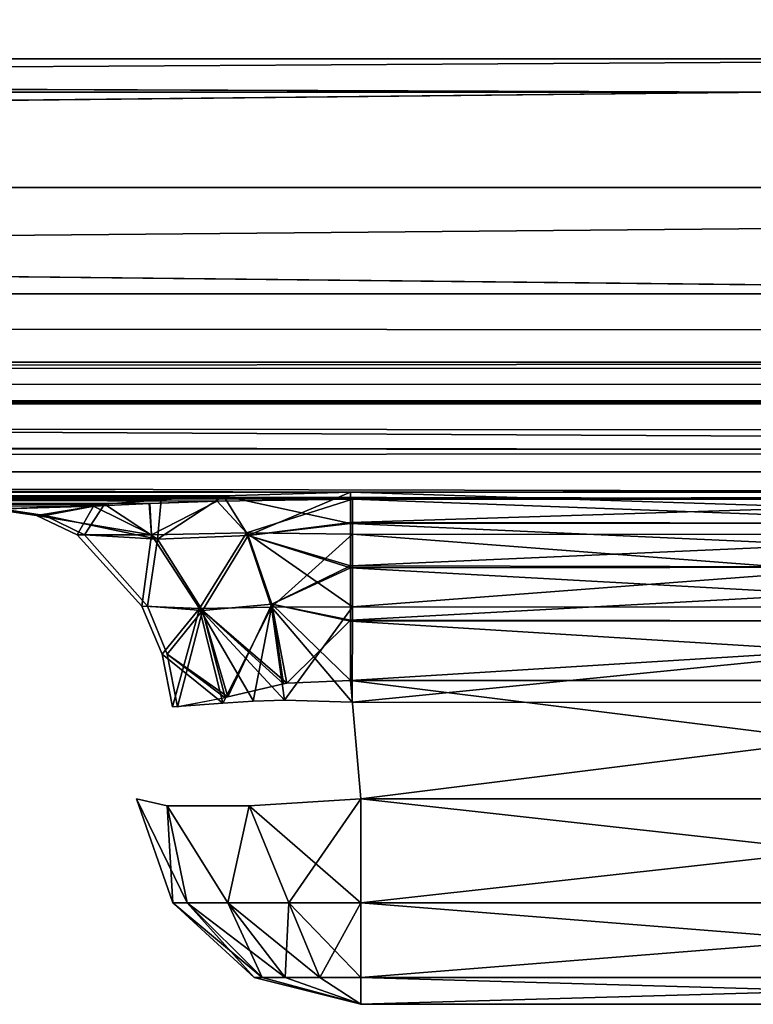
# Model space of a CAD drawing. Header units: millimetres. Extents: x -168 to 168, y -6 to 84.
# Tile 74 of 173: x -41.8 to -40.17, y -3.1 to -0.91. Entities that reach past the tile are written whole.
import ezdxf

# ---------------------------------------------------------------- set-up
doc = ezdxf.new("R2010")
doc.units = ezdxf.units.MM
doc.header["$LTSCALE"] = 65.185185
for name, color, linetype in [('101', 7, 'CONTINUOUS'), ('102', 7, 'CONTINUOUS'), ('103', 7, 'CONTINUOUS'), ('104', 7, 'CONTINUOUS'), ('105', 7, 'CONTINUOUS'), ('2', 7, 'CONTINUOUS'), ('21', 7, 'CONTINUOUS'), ('28', 7, 'CONTINUOUS'), ('29', 7, 'CONTINUOUS'), ('37', 7, 'CONTINUOUS'), ('38', 7, 'CONTINUOUS'), ('39', 7, 'CONTINUOUS'), ('40', 7, 'CONTINUOUS'), ('41', 7, 'CONTINUOUS'), ('42', 7, 'CONTINUOUS'), ('43', 7, 'CONTINUOUS'), ('44', 7, 'CONTINUOUS'), ('45', 7, 'CONTINUOUS'), ('46', 7, 'CONTINUOUS'), ('68', 7, 'CONTINUOUS'), ('76', 7, 'CONTINUOUS'), ('77', 7, 'CONTINUOUS'), ('82', 7, 'CONTINUOUS'), ('87', 7, 'CONTINUOUS'), ('88', 7, 'CONTINUOUS'), ('89', 7, 'CONTINUOUS'), ('90', 7, 'CONTINUOUS'), ('94', 7, 'CONTINUOUS'), ('95', 7, 'CONTINUOUS'), ('96', 7, 'CONTINUOUS'), ('97', 7, 'CONTINUOUS')]:
    doc.layers.add(name, color=color, linetype=linetype)

msp = doc.modelspace()

# ---------------------------------------------------------------- linework, layer by layer
at = {"layer": '101', "linetype": 'Continuous'}
for points in [[(-38.9582, -2.6436, 47.5138), (-38.9582, -2.8748, 47.5942), (-41.0418, -2.6436, 47.5138), (-38.9582, -2.6436, 47.5138)], [(-41.0418, -2.6436, 47.5138), (-38.9582, -2.8748, 47.5942), (-41.0418, -2.8748, 47.5942), (-41.0418, -2.6436, 47.5138)], [(-41.0418, -2.8748, 47.5942), (-38.9582, -3.0402, 47.7748), (-41.0418, -3.0402, 47.7748), (-41.0418, -2.8748, 47.5942)], [(-38.9582, -2.8748, 47.5942), (-38.9582, -3.0402, 47.7748), (-41.0418, -2.8748, 47.5942), (-38.9582, -2.8748, 47.5942)], [(-38.9582, -3.0402, 47.7748), (-38.9582, -3.1, 48.0119), (-41.0418, -3.0402, 47.7748), (-38.9582, -3.0402, 47.7748)], [(-38.9582, -3.1, 48.0119), (-41.0418, -3.1, 48.0119), (-41.0418, -3.0402, 47.7748), (-38.9582, -3.1, 48.0119)]]:
    msp.add_3dface(points, dxfattribs=at)
at = {"layer": '102', "linetype": 'Continuous'}
for points in [[(-41.4596, -2.8748, 48.0119), (-41.5399, -2.6436, 48.0119), (-41.4719, -2.6593, 47.764), (-41.4596, -2.8748, 48.0119)], [(-41.0418, -2.6436, 47.5138), (-41.2017, -2.8748, 47.626), (-41.2898, -2.6593, 47.5818), (-41.0418, -2.6436, 47.5138)], [(-41.0418, -2.6436, 47.5138), (-41.0418, -2.8748, 47.5942), (-41.2017, -2.8748, 47.626), (-41.0418, -2.6436, 47.5138)], [(-41.4278, -2.8748, 47.8521), (-41.4596, -2.8748, 48.0119), (-41.4719, -2.6593, 47.764), (-41.4278, -2.8748, 47.8521)], [(-41.3372, -2.8748, 47.7165), (-41.4278, -2.8748, 47.8521), (-41.4719, -2.6593, 47.764), (-41.3372, -2.8748, 47.7165)], [(-41.2898, -2.6593, 47.5818), (-41.3372, -2.8748, 47.7165), (-41.4719, -2.6593, 47.764), (-41.2898, -2.6593, 47.5818)], [(-41.2017, -2.8748, 47.626), (-41.3372, -2.8748, 47.7165), (-41.2898, -2.6593, 47.5818), (-41.2017, -2.8748, 47.626)], [(-41.4596, -2.8748, 48.0119), (-41.4278, -2.8748, 47.8521), (-41.2789, -3.0402, 48.0119), (-41.4596, -2.8748, 48.0119)], [(-41.2789, -3.0402, 48.0119), (-41.4278, -2.8748, 47.8521), (-41.2609, -3.0402, 47.9212), (-41.2789, -3.0402, 48.0119)], [(-41.4278, -2.8748, 47.8521), (-41.3372, -2.8748, 47.7165), (-41.2609, -3.0402, 47.9212), (-41.4278, -2.8748, 47.8521)], [(-41.2609, -3.0402, 47.9212), (-41.3372, -2.8748, 47.7165), (-41.2095, -3.0402, 47.8443), (-41.2609, -3.0402, 47.9212)], [(-41.3372, -2.8748, 47.7165), (-41.2017, -2.8748, 47.626), (-41.2095, -3.0402, 47.8443), (-41.3372, -2.8748, 47.7165)], [(-41.2095, -3.0402, 47.8443), (-41.2017, -2.8748, 47.626), (-41.1326, -3.0402, 47.7929), (-41.2095, -3.0402, 47.8443)], [(-41.2017, -2.8748, 47.626), (-41.0418, -2.8748, 47.5942), (-41.1326, -3.0402, 47.7929), (-41.2017, -2.8748, 47.626)], [(-41.0418, -2.8748, 47.5942), (-41.0418, -3.0402, 47.7748), (-41.1326, -3.0402, 47.7929), (-41.0418, -2.8748, 47.5942)], [(-41.0418, -3.1, 48.0119), (-41.2789, -3.0402, 48.0119), (-41.2609, -3.0402, 47.9212), (-41.0418, -3.1, 48.0119)], [(-41.0418, -3.1, 48.0119), (-41.2609, -3.0402, 47.9212), (-41.2095, -3.0402, 47.8443), (-41.0418, -3.1, 48.0119)], [(-41.0418, -3.1, 48.0119), (-41.2095, -3.0402, 47.8443), (-41.1326, -3.0402, 47.7929), (-41.0418, -3.1, 48.0119)], [(-41.0418, -3.0402, 47.7748), (-41.0418, -3.1, 48.0119), (-41.1326, -3.0402, 47.7929), (-41.0418, -3.0402, 47.7748)]]:
    msp.add_3dface(points, dxfattribs=at)
at = {"layer": '103', "linetype": 'Continuous'}
for points in [[(-41.5399, -2.6436, 48.0119), (-41.4596, -2.8748, 48.0119), (-41.5399, -2.6436, 48.6956), (-41.5399, -2.6436, 48.0119)], [(-41.5399, -2.6436, 48.6956), (-41.4596, -2.8748, 48.0119), (-41.4596, -2.8748, 48.6956), (-41.5399, -2.6436, 48.6956)], [(-41.4596, -2.8748, 48.6956), (-41.2789, -3.0402, 48.0119), (-41.2789, -3.0402, 48.6956), (-41.4596, -2.8748, 48.6956)], [(-41.4596, -2.8748, 48.0119), (-41.2789, -3.0402, 48.0119), (-41.4596, -2.8748, 48.6956), (-41.4596, -2.8748, 48.0119)], [(-41.0418, -3.1, 48.0119), (-41.0418, -3.1, 48.6956), (-41.2789, -3.0402, 48.6956), (-41.0418, -3.1, 48.0119)], [(-41.2789, -3.0402, 48.0119), (-41.0418, -3.1, 48.0119), (-41.2789, -3.0402, 48.6956), (-41.2789, -3.0402, 48.0119)]]:
    msp.add_3dface(points, dxfattribs=at)
at = {"layer": '104', "linetype": 'Continuous'}
for points in [[(-41.5399, -2.6436, 48.6956), (-41.4278, -2.8748, 48.8555), (-41.4719, -2.6593, 48.9436), (-41.5399, -2.6436, 48.6956)], [(-41.5399, -2.6436, 48.6956), (-41.4596, -2.8748, 48.6956), (-41.4278, -2.8748, 48.8555), (-41.5399, -2.6436, 48.6956)], [(-41.0418, -2.8748, 49.1133), (-41.0418, -2.6436, 49.1937), (-41.2898, -2.6593, 49.1257), (-41.0418, -2.8748, 49.1133)], [(-41.4719, -2.6593, 48.9436), (-41.3372, -2.8748, 48.991), (-41.2898, -2.6593, 49.1257), (-41.4719, -2.6593, 48.9436)], [(-41.4278, -2.8748, 48.8555), (-41.3372, -2.8748, 48.991), (-41.4719, -2.6593, 48.9436), (-41.4278, -2.8748, 48.8555)], [(-41.3372, -2.8748, 48.991), (-41.2017, -2.8748, 49.0815), (-41.2898, -2.6593, 49.1257), (-41.3372, -2.8748, 48.991)], [(-41.2017, -2.8748, 49.0815), (-41.0418, -2.8748, 49.1133), (-41.2898, -2.6593, 49.1257), (-41.2017, -2.8748, 49.0815)], [(-41.4596, -2.8748, 48.6956), (-41.2609, -3.0402, 48.7863), (-41.4278, -2.8748, 48.8555), (-41.4596, -2.8748, 48.6956)], [(-41.4596, -2.8748, 48.6956), (-41.2789, -3.0402, 48.6956), (-41.2609, -3.0402, 48.7863), (-41.4596, -2.8748, 48.6956)], [(-41.4278, -2.8748, 48.8555), (-41.2095, -3.0402, 48.8632), (-41.3372, -2.8748, 48.991), (-41.4278, -2.8748, 48.8555)], [(-41.2609, -3.0402, 48.7863), (-41.2095, -3.0402, 48.8632), (-41.4278, -2.8748, 48.8555), (-41.2609, -3.0402, 48.7863)], [(-41.3372, -2.8748, 48.991), (-41.1326, -3.0402, 48.9146), (-41.2017, -2.8748, 49.0815), (-41.3372, -2.8748, 48.991)], [(-41.2095, -3.0402, 48.8632), (-41.1326, -3.0402, 48.9146), (-41.3372, -2.8748, 48.991), (-41.2095, -3.0402, 48.8632)], [(-41.1326, -3.0402, 48.9146), (-41.0418, -3.0402, 48.9327), (-41.2017, -2.8748, 49.0815), (-41.1326, -3.0402, 48.9146)], [(-41.0418, -3.0402, 48.9327), (-41.0418, -2.8748, 49.1133), (-41.2017, -2.8748, 49.0815), (-41.0418, -3.0402, 48.9327)], [(-41.2789, -3.0402, 48.6956), (-41.0418, -3.1, 48.6956), (-41.2609, -3.0402, 48.7863), (-41.2789, -3.0402, 48.6956)], [(-41.2609, -3.0402, 48.7863), (-41.0418, -3.1, 48.6956), (-41.2095, -3.0402, 48.8632), (-41.2609, -3.0402, 48.7863)], [(-41.2095, -3.0402, 48.8632), (-41.0418, -3.1, 48.6956), (-41.1326, -3.0402, 48.9146), (-41.2095, -3.0402, 48.8632)], [(-41.0418, -3.1, 48.6956), (-41.0418, -3.0402, 48.9327), (-41.1326, -3.0402, 48.9146), (-41.0418, -3.1, 48.6956)]]:
    msp.add_3dface(points, dxfattribs=at)
at = {"layer": '105', "linetype": 'Continuous'}
for points in [[(-41.0648, -1.9623, 49.5244), (-41.3469, -1.9705, 49.5032), (-41.2917, -2.0588, 49.3547), (-41.0648, -1.9623, 49.5244)], [(-41.0648, -2.0301, 49.4077), (-41.0648, -1.9623, 49.5244), (-41.2917, -2.0588, 49.3547), (-41.0648, -2.0301, 49.4077)], [(-41.6112, -1.9888, 49.4393), (-41.8371, -2, 49.334), (-41.7436, -2.0145, 49.2594), (-41.6112, -1.9888, 49.4393)], [(-41.6556, -2.0572, 49.1892), (-41.6112, -1.9888, 49.4393), (-41.7436, -2.0145, 49.2594), (-41.6556, -2.0572, 49.1892)], [(-41.4938, -2.0669, 49.2846), (-41.6112, -1.9888, 49.4393), (-41.6556, -2.0572, 49.1892), (-41.4938, -2.0669, 49.2846)], [(-41.4855, -1.9795, 49.4758), (-41.6112, -1.9888, 49.4393), (-41.4938, -2.0669, 49.2846), (-41.4855, -1.9795, 49.4758)], [(-41.3469, -1.9705, 49.5032), (-41.4855, -1.9795, 49.4758), (-41.4938, -2.0669, 49.2846), (-41.3469, -1.9705, 49.5032)], [(-41.2917, -2.0588, 49.3547), (-41.3469, -1.9705, 49.5032), (-41.4938, -2.0669, 49.2846), (-41.2917, -2.0588, 49.3547)], [(-41.0648, -2.1264, 49.3134), (-41.0648, -2.0301, 49.4077), (-41.2917, -2.0588, 49.3547), (-41.0648, -2.1264, 49.3134)], [(-41.5157, -2.2155, 49.0776), (-41.4938, -2.0669, 49.2846), (-41.6556, -2.0572, 49.1892), (-41.5157, -2.2155, 49.0776)], [(-41.3935, -2.225, 49.172), (-41.4938, -2.0669, 49.2846), (-41.5157, -2.2155, 49.0776), (-41.3935, -2.225, 49.172)], [(-41.3935, -2.225, 49.172), (-41.2917, -2.0588, 49.3547), (-41.4938, -2.0669, 49.2846), (-41.3935, -2.225, 49.172)], [(-41.2397, -2.2115, 49.2413), (-41.2917, -2.0588, 49.3547), (-41.3935, -2.225, 49.172), (-41.2397, -2.2115, 49.2413)], [(-41.2397, -2.2115, 49.2413), (-41.0648, -2.1264, 49.3134), (-41.2917, -2.0588, 49.3547), (-41.2397, -2.2115, 49.2413)], [(-41.0648, -2.2465, 49.2476), (-41.0648, -2.1264, 49.3134), (-41.2397, -2.2115, 49.2413), (-41.0648, -2.2465, 49.2476)], [(-41.4719, -2.322, 49.0426), (-41.3935, -2.225, 49.172), (-41.5157, -2.2155, 49.0776), (-41.4719, -2.322, 49.0426)], [(-41.4492, -2.439, 49.0245), (-41.3935, -2.225, 49.172), (-41.4719, -2.322, 49.0426), (-41.4492, -2.439, 49.0245)], [(-41.3429, -2.4189, 49.1266), (-41.3935, -2.225, 49.172), (-41.4492, -2.439, 49.0245), (-41.3429, -2.4189, 49.1266)], [(-41.337, -2.4174, 49.1307), (-41.2397, -2.2115, 49.2413), (-41.3935, -2.225, 49.172), (-41.337, -2.4174, 49.1307)], [(-41.337, -2.4174, 49.1307), (-41.3935, -2.225, 49.172), (-41.3429, -2.4189, 49.1266), (-41.337, -2.4174, 49.1307)], [(-41.2134, -2.3882, 49.1933), (-41.2397, -2.2115, 49.2413), (-41.337, -2.4174, 49.1307), (-41.2134, -2.3882, 49.1933)], [(-41.2062, -2.387, 49.1956), (-41.2397, -2.2115, 49.2413), (-41.2134, -2.3882, 49.1933), (-41.2062, -2.387, 49.1956)], [(-41.2062, -2.387, 49.1956), (-41.0648, -2.2465, 49.2476), (-41.2397, -2.2115, 49.2413), (-41.2062, -2.387, 49.1956)], [(-41.0648, -2.3811, 49.2167), (-41.0648, -2.2465, 49.2476), (-41.2062, -2.387, 49.1956), (-41.0648, -2.3811, 49.2167)]]:
    msp.add_3dface(points, dxfattribs=at)
at = {"layer": '2', "linetype": 'Continuous'}
for points in [[(123.9, -1.5218, 49.8336), (-123.9, -1.7586, 49.762), (123.9, -1.6513, 49.8106), (123.9, -1.5218, 49.8336)], [(-123.9, -1.5218, 49.8336), (-123.9, -1.7586, 49.762), (123.9, -1.5218, 49.8336), (-123.9, -1.5218, 49.8336)], [(123.9, -1.6513, 49.8106), (-123.9, -1.7586, 49.762), (123.9, -1.7623, 49.7597), (123.9, -1.6513, 49.8106)], [(-123.9, -1.7586, 49.762), (-123.9, -1.7623, 49.7597), (123.9, -1.7623, 49.7597), (-123.9, -1.7586, 49.762)], [(-123.9, -1.7623, 49.7597), (-123.9, -1.9334, 49.5834), (123.9, -1.768, 49.7561), (-123.9, -1.7623, 49.7597)], [(123.9, -1.7623, 49.7597), (-123.9, -1.7623, 49.7597), (123.9, -1.768, 49.7561), (123.9, -1.7623, 49.7597)], [(-123.9, -1.9334, 49.5834), (-41.0648, -1.9623, 49.5244), (123.9, -1.768, 49.7561), (-123.9, -1.9334, 49.5834)], [(-38.9352, -1.9623, 49.5244), (123.9, -1.768, 49.7561), (-41.0648, -1.9623, 49.5244), (-38.9352, -1.9623, 49.5244)], [(-123.9, -1.9366, 49.5777), (-41.0648, -1.9623, 49.5244), (-123.9, -1.9334, 49.5834), (-123.9, -1.9366, 49.5777)], [(-123.9, -1.9827, 49.4644), (-41.0648, -1.9623, 49.5244), (-123.9, -1.9366, 49.5777), (-123.9, -1.9827, 49.4644)], [(-41.3469, -1.9705, 49.5032), (-41.0648, -1.9623, 49.5244), (-123.9, -1.9827, 49.4644), (-41.3469, -1.9705, 49.5032)], [(-41.4855, -1.9795, 49.4758), (-41.3469, -1.9705, 49.5032), (-123.9, -1.9827, 49.4644), (-41.4855, -1.9795, 49.4758)], [(-41.6112, -1.9888, 49.4393), (-41.4855, -1.9795, 49.4758), (-123.9, -1.9827, 49.4644), (-41.6112, -1.9888, 49.4393)], [(-123.9, -2, 49.334), (-41.6112, -1.9888, 49.4393), (-123.9, -1.9827, 49.4644), (-123.9, -2, 49.334)], [(-41.8371, -2, 49.334), (-41.6112, -1.9888, 49.4393), (-123.9, -2, 49.334), (-41.8371, -2, 49.334)]]:
    msp.add_3dface(points, dxfattribs=at)
at = {"layer": '21', "linetype": 'Continuous'}
for points in [[(-30.0992, -1.2857, 45.62), (-72.6858, -1.6735, 46.2992), (-60.1982, -1.2857, 45.7223), (-30.0992, -1.2857, 45.62)], [(-24.2287, -1.6735, 46.1224), (-72.6858, -1.6735, 46.2992), (-30.0992, -1.2857, 45.62), (-24.2287, -1.6735, 46.1224)], [(-24.3995, -1.9172, 46.7197), (-73.1982, -1.9172, 46.8991), (-72.6858, -1.6735, 46.2992), (-24.3995, -1.9172, 46.7197)], [(-24.2287, -1.6735, 46.1224), (-24.3995, -1.9172, 46.7197), (-72.6858, -1.6735, 46.2992), (-24.2287, -1.6735, 46.1224)], [(-73.1982, -1.9172, 46.8991), (-24.3995, -1.9172, 46.7197), (-41.0604, -1.9777, 47.064), (-73.1982, -1.9172, 46.8991)], [(-41.3609, -1.9823, 47.1032), (-73.1982, -1.9172, 46.8991), (-41.0604, -1.9777, 47.064), (-41.3609, -1.9823, 47.1032)], [(-41.5105, -1.9879, 47.1548), (-73.1982, -1.9172, 46.8991), (-41.3609, -1.9823, 47.1032), (-41.5105, -1.9879, 47.1548)], [(-41.6356, -1.9933, 47.2184), (-73.1982, -1.9172, 46.8991), (-41.5105, -1.9879, 47.1548), (-41.6356, -1.9933, 47.2184)], [(-41.8587, -2, 47.4015), (-73.1982, -1.9172, 46.8991), (-41.6356, -1.9933, 47.2184), (-41.8587, -2, 47.4015)], [(-41.0604, -1.9777, 47.064), (-24.3995, -1.9172, 46.7197), (-39.9998, -1.9778, 47.0635), (-41.0604, -1.9777, 47.064)]]:
    msp.add_3dface(points, dxfattribs=at)
at = {"layer": '28', "linetype": 'Continuous'}
for points in [[(-80.266, -1.0742, -45.5066), (-40.1332, -1.0742, -45.3247), (-60.2014, -1, -45.0225), (-80.266, -1.0742, -45.5066)], [(-60.2014, -1, -45.0225), (-40.1332, -1.0742, -45.3247), (-30.1008, -1, -44.9202), (-60.2014, -1, -45.0225)], [(-40.1332, -1.0742, -45.3247), (-80.266, -1.0742, -45.5066), (-60.1982, -1.2857, -45.7223), (-40.1332, -1.0742, -45.3247)], [(-30.0992, -1.2857, -45.62), (-40.1332, -1.0742, -45.3247), (-60.1982, -1.2857, -45.7223), (-30.0992, -1.2857, -45.62)]]:
    msp.add_3dface(points, dxfattribs=at)
at = {"layer": '29', "linetype": 'Continuous'}
for points in [[(-60.1982, -1.2857, -45.7223), (-72.6858, -1.6735, -46.2992), (-24.2287, -1.6735, -46.1224), (-60.1982, -1.2857, -45.7223)], [(-30.0992, -1.2857, -45.62), (-60.1982, -1.2857, -45.7223), (-24.2287, -1.6735, -46.1224), (-30.0992, -1.2857, -45.62)], [(-73.1982, -1.9172, -46.8991), (-24.3995, -1.9172, -46.7197), (-72.6858, -1.6735, -46.2992), (-73.1982, -1.9172, -46.8991)], [(-72.6858, -1.6735, -46.2992), (-24.3995, -1.9172, -46.7197), (-24.2287, -1.6735, -46.1224), (-72.6858, -1.6735, -46.2992)], [(-39.9998, -1.9778, -47.0635), (-38.9393, -1.9779, -47.063), (-73.1982, -1.9172, -46.8991), (-39.9998, -1.9778, -47.0635)], [(-73.1982, -1.9172, -46.8991), (-38.9393, -1.9779, -47.063), (-24.3995, -1.9172, -46.7197), (-73.1982, -1.9172, -46.8991)], [(-41.0604, -1.9777, -47.064), (-39.9998, -1.9778, -47.0635), (-73.1982, -1.9172, -46.8991), (-41.0604, -1.9777, -47.064)], [(-41.361, -1.9823, -47.1031), (-41.0604, -1.9777, -47.064), (-73.1982, -1.9172, -46.8991), (-41.361, -1.9823, -47.1031)], [(-41.5123, -1.988, -47.1556), (-41.361, -1.9823, -47.1031), (-73.1982, -1.9172, -46.8991), (-41.5123, -1.988, -47.1556)], [(-41.6355, -1.9933, -47.2186), (-41.5123, -1.988, -47.1556), (-73.1982, -1.9172, -46.8991), (-41.6355, -1.9933, -47.2186)], [(-41.8587, -2, -47.4015), (-41.6355, -1.9933, -47.2186), (-73.1982, -1.9172, -46.8991), (-41.8587, -2, -47.4015)]]:
    msp.add_3dface(points, dxfattribs=at)
at = {"layer": '37', "linetype": 'Continuous'}
for points in [[(-123.9, -1.5218, -49.8336), (123.9, -1.7586, -49.762), (-123.9, -1.6513, -49.8106), (-123.9, -1.5218, -49.8336)], [(123.9, -1.5218, -49.8336), (123.9, -1.7586, -49.762), (-123.9, -1.5218, -49.8336), (123.9, -1.5218, -49.8336)], [(-123.9, -1.6513, -49.8106), (123.9, -1.7586, -49.762), (-123.9, -1.7623, -49.7597), (-123.9, -1.6513, -49.8106)], [(123.9, -1.7586, -49.762), (123.9, -1.7623, -49.7597), (-123.9, -1.7623, -49.7597), (123.9, -1.7586, -49.762)], [(-123.9, -1.7623, -49.7597), (123.9, -1.7623, -49.7597), (-123.9, -1.768, -49.7561), (-123.9, -1.7623, -49.7597)], [(123.9, -1.7623, -49.7597), (123.9, -1.9334, -49.5834), (-123.9, -1.768, -49.7561), (123.9, -1.7623, -49.7597)], [(-123.9, -1.9366, -49.5777), (-123.9, -1.768, -49.7561), (-41.0648, -1.9623, -49.5244), (-123.9, -1.9366, -49.5777)], [(123.9, -1.9334, -49.5834), (41.0648, -1.9623, -49.5244), (-123.9, -1.768, -49.7561), (123.9, -1.9334, -49.5834)], [(38.9352, -1.9623, -49.5244), (-38.9352, -1.9623, -49.5244), (-123.9, -1.768, -49.7561), (38.9352, -1.9623, -49.5244)], [(38.9352, -1.9623, -49.5244), (-123.9, -1.768, -49.7561), (41.0648, -1.9623, -49.5244), (38.9352, -1.9623, -49.5244)], [(-38.9352, -1.9623, -49.5244), (-41.0648, -1.9623, -49.5244), (-123.9, -1.768, -49.7561), (-38.9352, -1.9623, -49.5244)], [(-123.9, -1.9388, -49.5737), (-123.9, -1.9366, -49.5777), (-41.0648, -1.9623, -49.5244), (-123.9, -1.9388, -49.5737)], [(-41.0648, -1.9623, -49.5244), (-41.3469, -1.9705, -49.5032), (-123.9, -1.9388, -49.5737), (-41.0648, -1.9623, -49.5244)], [(-41.3469, -1.9705, -49.5032), (-41.4856, -1.9795, -49.4758), (-123.9, -1.9388, -49.5737), (-41.3469, -1.9705, -49.5032)], [(-41.4856, -1.9795, -49.4758), (-41.6112, -1.9888, -49.4393), (-123.9, -1.9388, -49.5737), (-41.4856, -1.9795, -49.4758)], [(-41.6112, -1.9888, -49.4393), (-41.8371, -2, -49.334), (-123.9, -1.9388, -49.5737), (-41.6112, -1.9888, -49.4393)]]:
    msp.add_3dface(points, dxfattribs=at)
at = {"layer": '38', "linetype": 'Continuous'}
for points in [[(-41.3469, -1.9705, -49.5032), (-41.0648, -1.9623, -49.5244), (-41.0648, -2.0321, -49.4051), (-41.3469, -1.9705, -49.5032)], [(-41.8371, -2, -49.334), (-41.6112, -1.9888, -49.4393), (-41.7436, -2.0145, -49.2594), (-41.8371, -2, -49.334)], [(-41.7436, -2.0145, -49.2594), (-41.6112, -1.9888, -49.4393), (-41.4938, -2.0669, -49.2846), (-41.7436, -2.0145, -49.2594)], [(-41.6112, -1.9888, -49.4393), (-41.4856, -1.9795, -49.4758), (-41.4938, -2.0669, -49.2846), (-41.6112, -1.9888, -49.4393)], [(-41.4856, -1.9795, -49.4758), (-41.3469, -1.9705, -49.5032), (-41.4938, -2.0669, -49.2846), (-41.4856, -1.9795, -49.4758)], [(-41.4938, -2.0669, -49.2846), (-41.3469, -1.9705, -49.5032), (-41.2917, -2.0588, -49.3547), (-41.4938, -2.0669, -49.2846)], [(-41.2917, -2.0588, -49.3547), (-41.3469, -1.9705, -49.5032), (-41.0648, -2.0321, -49.4051), (-41.2917, -2.0588, -49.3547)], [(-41.6556, -2.0572, -49.1892), (-41.7436, -2.0145, -49.2594), (-41.4938, -2.0669, -49.2846), (-41.6556, -2.0572, -49.1892)], [(-41.0648, -2.1305, -49.3104), (-41.2917, -2.0588, -49.3547), (-41.0648, -2.0321, -49.4051), (-41.0648, -2.1305, -49.3104)], [(-41.5157, -2.2155, -49.0776), (-41.6556, -2.0572, -49.1892), (-41.4938, -2.0669, -49.2846), (-41.5157, -2.2155, -49.0776)], [(-41.3935, -2.225, -49.172), (-41.5157, -2.2155, -49.0776), (-41.4938, -2.0669, -49.2846), (-41.3935, -2.225, -49.172)], [(-41.3935, -2.225, -49.172), (-41.4938, -2.0669, -49.2846), (-41.2917, -2.0588, -49.3547), (-41.3935, -2.225, -49.172)], [(-41.2397, -2.2115, -49.2413), (-41.3935, -2.225, -49.172), (-41.2917, -2.0588, -49.3547), (-41.2397, -2.2115, -49.2413)], [(-41.2397, -2.2115, -49.2413), (-41.2917, -2.0588, -49.3547), (-41.0648, -2.1305, -49.3104), (-41.2397, -2.2115, -49.2413)], [(-41.0648, -2.2487, -49.2468), (-41.2397, -2.2115, -49.2413), (-41.0648, -2.1305, -49.3104), (-41.0648, -2.2487, -49.2468)], [(-41.4719, -2.322, -49.0426), (-41.5157, -2.2155, -49.0776), (-41.3935, -2.225, -49.172), (-41.4719, -2.322, -49.0426)], [(-41.3371, -2.4174, -49.1307), (-41.4719, -2.322, -49.0426), (-41.3935, -2.225, -49.172), (-41.3371, -2.4174, -49.1307)], [(-41.2062, -2.387, -49.1956), (-41.3935, -2.225, -49.172), (-41.2397, -2.2115, -49.2413), (-41.2062, -2.387, -49.1956)], [(-41.3371, -2.4174, -49.1307), (-41.3935, -2.225, -49.172), (-41.2135, -2.3882, -49.1932), (-41.3371, -2.4174, -49.1307)], [(-41.2135, -2.3882, -49.1932), (-41.3935, -2.225, -49.172), (-41.2062, -2.387, -49.1956), (-41.2135, -2.3882, -49.1932)], [(-41.2062, -2.387, -49.1956), (-41.2397, -2.2115, -49.2413), (-41.0648, -2.3811, -49.2167), (-41.2062, -2.387, -49.1956)], [(-41.0648, -2.3811, -49.2167), (-41.2397, -2.2115, -49.2413), (-41.0648, -2.2487, -49.2468), (-41.0648, -2.3811, -49.2167)], [(-41.343, -2.419, -49.1265), (-41.4719, -2.322, -49.0426), (-41.3371, -2.4174, -49.1307), (-41.343, -2.419, -49.1265)], [(-41.4492, -2.439, -49.0245), (-41.4719, -2.322, -49.0426), (-41.343, -2.419, -49.1265), (-41.4492, -2.439, -49.0245)]]:
    msp.add_3dface(points, dxfattribs=at)
at = {"layer": '39', "linetype": 'Continuous'}
for points in [[(-41.0648, -2.0321, -49.4051), (-41.0648, -1.9623, -49.5244), (-38.9352, -2.0309, -49.4067), (-41.0648, -2.0321, -49.4051)], [(-41.0648, -1.9623, -49.5244), (-38.9352, -1.9623, -49.5244), (-38.9352, -2.0309, -49.4067), (-41.0648, -1.9623, -49.5244)], [(-38.9352, -2.1286, -49.3118), (-41.0648, -2.0321, -49.4051), (-38.9352, -2.0309, -49.4067), (-38.9352, -2.1286, -49.3118)], [(-41.0648, -2.1305, -49.3104), (-41.0648, -2.0321, -49.4051), (-38.9352, -2.1286, -49.3118), (-41.0648, -2.1305, -49.3104)], [(-38.9352, -2.2483, -49.2469), (-41.0648, -2.1305, -49.3104), (-38.9352, -2.1286, -49.3118), (-38.9352, -2.2483, -49.2469)], [(-41.0648, -2.2487, -49.2468), (-41.0648, -2.1305, -49.3104), (-38.9352, -2.2483, -49.2469), (-41.0648, -2.2487, -49.2468)], [(-38.9352, -2.3811, -49.2167), (-41.0648, -2.2487, -49.2468), (-38.9352, -2.2483, -49.2469), (-38.9352, -2.3811, -49.2167)], [(-41.0648, -2.3811, -49.2167), (-41.0648, -2.2487, -49.2468), (-38.9352, -2.3811, -49.2167), (-41.0648, -2.3811, -49.2167)]]:
    msp.add_3dface(points, dxfattribs=at)
at = {"layer": '40', "linetype": 'Continuous'}
for points in [[(-41.0648, -2.3811, -49.2167), (-38.9352, -2.3811, -49.2167), (-41.0418, -2.6436, -49.1937), (-41.0648, -2.3811, -49.2167)], [(-41.0418, -2.6436, -49.1937), (-38.9352, -2.3811, -49.2167), (-38.9582, -2.6436, -49.1937), (-41.0418, -2.6436, -49.1937)]]:
    msp.add_3dface(points, dxfattribs=at)
at = {"layer": '41', "linetype": 'Continuous'}
for points in [[(-41.0418, -2.6436, -49.1937), (-38.9582, -2.8748, -49.1133), (-41.0418, -2.8748, -49.1133), (-41.0418, -2.6436, -49.1937)], [(-41.0418, -2.6436, -49.1937), (-38.9582, -2.6436, -49.1937), (-38.9582, -2.8748, -49.1133), (-41.0418, -2.6436, -49.1937)], [(-38.9582, -2.8748, -49.1133), (-38.9582, -3.0402, -48.9327), (-41.0418, -2.8748, -49.1133), (-38.9582, -2.8748, -49.1133)], [(-41.0418, -2.8748, -49.1133), (-38.9582, -3.0402, -48.9327), (-41.0418, -3.0402, -48.9327), (-41.0418, -2.8748, -49.1133)], [(-38.9582, -3.0402, -48.9327), (-38.9582, -3.1, -48.6956), (-41.0418, -3.0402, -48.9327), (-38.9582, -3.0402, -48.9327)], [(-38.9582, -3.1, -48.6956), (-41.0418, -3.1, -48.6956), (-41.0418, -3.0402, -48.9327), (-38.9582, -3.1, -48.6956)]]:
    msp.add_3dface(points, dxfattribs=at)
at = {"layer": '42', "linetype": 'Continuous'}
for points in [[(-38.9582, -3.1, -48.6956), (-38.9582, -3.1, -48.0119), (-41.0418, -3.1, -48.0119), (-38.9582, -3.1, -48.6956)], [(-41.0418, -3.1, -48.6956), (-38.9582, -3.1, -48.6956), (-41.0418, -3.1, -48.0119), (-41.0418, -3.1, -48.6956)]]:
    msp.add_3dface(points, dxfattribs=at)
at = {"layer": '43', "linetype": 'Continuous'}
for points in [[(-41.0418, -2.6436, -47.5138), (-41.0418, -2.8748, -47.5942), (-38.9582, -2.6436, -47.5138), (-41.0418, -2.6436, -47.5138)], [(-38.9582, -2.6436, -47.5138), (-41.0418, -2.8748, -47.5942), (-38.9582, -2.8748, -47.5942), (-38.9582, -2.6436, -47.5138)], [(-41.0418, -2.8748, -47.5942), (-41.0418, -3.0402, -47.7748), (-38.9582, -2.8748, -47.5942), (-41.0418, -2.8748, -47.5942)], [(-38.9582, -2.8748, -47.5942), (-41.0418, -3.0402, -47.7748), (-38.9582, -3.0402, -47.7748), (-38.9582, -2.8748, -47.5942)], [(-41.0418, -3.1, -48.0119), (-38.9582, -3.1, -48.0119), (-38.9582, -3.0402, -47.7748), (-41.0418, -3.1, -48.0119)], [(-41.0418, -3.0402, -47.7748), (-41.0418, -3.1, -48.0119), (-38.9582, -3.0402, -47.7748), (-41.0418, -3.0402, -47.7748)]]:
    msp.add_3dface(points, dxfattribs=at)
at = {"layer": '44', "linetype": 'Continuous'}
for points in [[(-41.4596, -2.8748, -48.0119), (-41.4278, -2.8748, -47.8521), (-41.5399, -2.6436, -48.0119), (-41.4596, -2.8748, -48.0119)], [(-41.5399, -2.6436, -48.0119), (-41.4278, -2.8748, -47.8521), (-41.4719, -2.6593, -47.764), (-41.5399, -2.6436, -48.0119)], [(-41.0418, -2.8748, -47.5942), (-41.0418, -2.6436, -47.5138), (-41.2898, -2.6593, -47.5818), (-41.0418, -2.8748, -47.5942)], [(-41.4278, -2.8748, -47.8521), (-41.3372, -2.8748, -47.7165), (-41.4719, -2.6593, -47.764), (-41.4278, -2.8748, -47.8521)], [(-41.4719, -2.6593, -47.764), (-41.3372, -2.8748, -47.7165), (-41.2898, -2.6593, -47.5818), (-41.4719, -2.6593, -47.764)], [(-41.3372, -2.8748, -47.7165), (-41.2017, -2.8748, -47.626), (-41.2898, -2.6593, -47.5818), (-41.3372, -2.8748, -47.7165)], [(-41.2017, -2.8748, -47.626), (-41.0418, -2.8748, -47.5942), (-41.2898, -2.6593, -47.5818), (-41.2017, -2.8748, -47.626)], [(-41.4596, -2.8748, -48.0119), (-41.2609, -3.0402, -47.9212), (-41.4278, -2.8748, -47.8521), (-41.4596, -2.8748, -48.0119)], [(-41.2789, -3.0402, -48.0119), (-41.2609, -3.0402, -47.9212), (-41.4596, -2.8748, -48.0119), (-41.2789, -3.0402, -48.0119)], [(-41.4278, -2.8748, -47.8521), (-41.2095, -3.0402, -47.8443), (-41.3372, -2.8748, -47.7165), (-41.4278, -2.8748, -47.8521)], [(-41.2609, -3.0402, -47.9212), (-41.2095, -3.0402, -47.8443), (-41.4278, -2.8748, -47.8521), (-41.2609, -3.0402, -47.9212)], [(-41.2095, -3.0402, -47.8443), (-41.1326, -3.0402, -47.7929), (-41.3372, -2.8748, -47.7165), (-41.2095, -3.0402, -47.8443)], [(-41.3372, -2.8748, -47.7165), (-41.1326, -3.0402, -47.7929), (-41.2017, -2.8748, -47.626), (-41.3372, -2.8748, -47.7165)], [(-41.1326, -3.0402, -47.7929), (-41.0418, -3.0402, -47.7748), (-41.2017, -2.8748, -47.626), (-41.1326, -3.0402, -47.7929)], [(-41.0418, -3.0402, -47.7748), (-41.0418, -2.8748, -47.5942), (-41.2017, -2.8748, -47.626), (-41.0418, -3.0402, -47.7748)], [(-41.2789, -3.0402, -48.0119), (-41.0418, -3.1, -48.0119), (-41.2609, -3.0402, -47.9212), (-41.2789, -3.0402, -48.0119)], [(-41.2609, -3.0402, -47.9212), (-41.0418, -3.1, -48.0119), (-41.2095, -3.0402, -47.8443), (-41.2609, -3.0402, -47.9212)], [(-41.2095, -3.0402, -47.8443), (-41.0418, -3.1, -48.0119), (-41.1326, -3.0402, -47.7929), (-41.2095, -3.0402, -47.8443)], [(-41.0418, -3.1, -48.0119), (-41.0418, -3.0402, -47.7748), (-41.1326, -3.0402, -47.7929), (-41.0418, -3.1, -48.0119)]]:
    msp.add_3dface(points, dxfattribs=at)
at = {"layer": '45', "linetype": 'Continuous'}
for points in [[(-41.4596, -2.8748, -48.0119), (-41.5399, -2.6436, -48.0119), (-41.4596, -2.8748, -48.6956), (-41.4596, -2.8748, -48.0119)], [(-41.4596, -2.8748, -48.6956), (-41.5399, -2.6436, -48.0119), (-41.5399, -2.6436, -48.6956), (-41.4596, -2.8748, -48.6956)], [(-41.2789, -3.0402, -48.6956), (-41.4596, -2.8748, -48.0119), (-41.4596, -2.8748, -48.6956), (-41.2789, -3.0402, -48.6956)], [(-41.2789, -3.0402, -48.0119), (-41.4596, -2.8748, -48.0119), (-41.2789, -3.0402, -48.6956), (-41.2789, -3.0402, -48.0119)], [(-41.0418, -3.1, -48.6956), (-41.2789, -3.0402, -48.0119), (-41.2789, -3.0402, -48.6956), (-41.0418, -3.1, -48.6956)], [(-41.0418, -3.1, -48.6956), (-41.0418, -3.1, -48.0119), (-41.2789, -3.0402, -48.0119), (-41.0418, -3.1, -48.6956)]]:
    msp.add_3dface(points, dxfattribs=at)
at = {"layer": '46', "linetype": 'Continuous'}
for points in [[(-41.4596, -2.8748, -48.6956), (-41.5399, -2.6436, -48.6956), (-41.4719, -2.6593, -48.9436), (-41.4596, -2.8748, -48.6956)], [(-41.0418, -2.6436, -49.1937), (-41.2017, -2.8748, -49.0815), (-41.2898, -2.6593, -49.1257), (-41.0418, -2.6436, -49.1937)], [(-41.0418, -2.6436, -49.1937), (-41.0418, -2.8748, -49.1133), (-41.2017, -2.8748, -49.0815), (-41.0418, -2.6436, -49.1937)], [(-41.4278, -2.8748, -48.8555), (-41.4596, -2.8748, -48.6956), (-41.4719, -2.6593, -48.9436), (-41.4278, -2.8748, -48.8555)], [(-41.3372, -2.8748, -48.991), (-41.4278, -2.8748, -48.8555), (-41.4719, -2.6593, -48.9436), (-41.3372, -2.8748, -48.991)], [(-41.2898, -2.6593, -49.1257), (-41.3372, -2.8748, -48.991), (-41.4719, -2.6593, -48.9436), (-41.2898, -2.6593, -49.1257)], [(-41.2017, -2.8748, -49.0815), (-41.3372, -2.8748, -48.991), (-41.2898, -2.6593, -49.1257), (-41.2017, -2.8748, -49.0815)], [(-41.2789, -3.0402, -48.6956), (-41.4596, -2.8748, -48.6956), (-41.4278, -2.8748, -48.8555), (-41.2789, -3.0402, -48.6956)], [(-41.4278, -2.8748, -48.8555), (-41.3372, -2.8748, -48.991), (-41.2609, -3.0402, -48.7863), (-41.4278, -2.8748, -48.8555)], [(-41.2789, -3.0402, -48.6956), (-41.4278, -2.8748, -48.8555), (-41.2609, -3.0402, -48.7863), (-41.2789, -3.0402, -48.6956)], [(-41.3372, -2.8748, -48.991), (-41.2017, -2.8748, -49.0815), (-41.2095, -3.0402, -48.8632), (-41.3372, -2.8748, -48.991)], [(-41.2609, -3.0402, -48.7863), (-41.3372, -2.8748, -48.991), (-41.2095, -3.0402, -48.8632), (-41.2609, -3.0402, -48.7863)], [(-41.2095, -3.0402, -48.8632), (-41.2017, -2.8748, -49.0815), (-41.1326, -3.0402, -48.9146), (-41.2095, -3.0402, -48.8632)], [(-41.2017, -2.8748, -49.0815), (-41.0418, -2.8748, -49.1133), (-41.1326, -3.0402, -48.9146), (-41.2017, -2.8748, -49.0815)], [(-41.0418, -2.8748, -49.1133), (-41.0418, -3.0402, -48.9327), (-41.1326, -3.0402, -48.9146), (-41.0418, -2.8748, -49.1133)], [(-41.0418, -3.1, -48.6956), (-41.2789, -3.0402, -48.6956), (-41.2609, -3.0402, -48.7863), (-41.0418, -3.1, -48.6956)], [(-41.0418, -3.1, -48.6956), (-41.2609, -3.0402, -48.7863), (-41.2095, -3.0402, -48.8632), (-41.0418, -3.1, -48.6956)], [(-41.0418, -3.1, -48.6956), (-41.2095, -3.0402, -48.8632), (-41.1326, -3.0402, -48.9146), (-41.0418, -3.1, -48.6956)], [(-41.0418, -3.0402, -48.9327), (-41.0418, -3.1, -48.6956), (-41.1326, -3.0402, -48.9146), (-41.0418, -3.0402, -48.9327)]]:
    msp.add_3dface(points, dxfattribs=at)
at = {"layer": '68', "linetype": 'Continuous'}
for points in [[(-123.9, -1.5218, 49.8336), (123.9, -1.5218, 49.8336), (-123.9, 0, 49.9), (-123.9, -1.5218, 49.8336)], [(123.9, -1.5218, 49.8336), (123.9, 0, 49.9), (-123.9, 0, 49.9), (123.9, -1.5218, 49.8336)]]:
    msp.add_3dface(points, dxfattribs=at)
at = {"layer": '76', "linetype": 'Continuous'}
for points in [[(-40.1332, -1.0742, 45.3247), (-80.266, -1.0742, 45.5066), (-60.2014, -1, 45.0225), (-40.1332, -1.0742, 45.3247)], [(-30.1008, -1, 44.9202), (-40.1332, -1.0742, 45.3247), (-60.2014, -1, 45.0225), (-30.1008, -1, 44.9202)], [(-40.1332, -1.0742, 45.3247), (-60.1982, -1.2857, 45.7223), (-80.266, -1.0742, 45.5066), (-40.1332, -1.0742, 45.3247)], [(-30.0992, -1.2857, 45.62), (-60.1982, -1.2857, 45.7223), (-40.1332, -1.0742, 45.3247), (-30.0992, -1.2857, 45.62)]]:
    msp.add_3dface(points, dxfattribs=at)
at = {"layer": '77', "linetype": 'Continuous'}
for points in [[(-60.2014, -1, -45.0225), (-30.1008, -1, -44.9202), (-60.2014, -1, 45.0225), (-60.2014, -1, -45.0225)], [(-30.1008, -1, -44.9202), (-30.1008, -1, 44.9202), (-60.2014, -1, 45.0225), (-30.1008, -1, -44.9202)]]:
    msp.add_3dface(points, dxfattribs=at)
at = {"layer": '82', "linetype": 'Continuous'}
for points in [[(123.9, -1.5218, -49.8336), (-123.9, -1.5218, -49.8336), (123.9, 0, -49.9), (123.9, -1.5218, -49.8336)], [(-123.9, -1.5218, -49.8336), (-123.9, 0, -49.9), (123.9, 0, -49.9), (-123.9, -1.5218, -49.8336)]]:
    msp.add_3dface(points, dxfattribs=at)
at = {"layer": '87', "linetype": 'Continuous'}
for points in [[(-38.9393, -2.0562, -47.2722), (-41.0604, -1.9777, -47.064), (-41.0604, -2.056, -47.2728), (-38.9393, -2.0562, -47.2722)], [(-39.9998, -1.9778, -47.0635), (-41.0604, -1.9777, -47.064), (-38.9393, -2.0562, -47.2722), (-39.9998, -1.9778, -47.0635)], [(-41.0605, -2.2172, -47.4268), (-38.9393, -2.0562, -47.2722), (-41.0604, -2.056, -47.2728), (-41.0605, -2.2172, -47.4268)], [(-38.9394, -2.2177, -47.4264), (-38.9393, -2.0562, -47.2722), (-41.0605, -2.2172, -47.4268), (-38.9394, -2.2177, -47.4264)], [(-41.0606, -2.4293, -47.4954), (-38.9394, -2.2177, -47.4264), (-41.0605, -2.2172, -47.4268), (-41.0606, -2.4293, -47.4954)], [(-38.9395, -2.4303, -47.4949), (-38.9394, -2.2177, -47.4264), (-41.0606, -2.4293, -47.4954), (-38.9395, -2.4303, -47.4949)]]:
    msp.add_3dface(points, dxfattribs=at)
at = {"layer": '88', "linetype": 'Continuous'}
for points in [[(-41.5123, -1.988, -47.1556), (-41.6355, -1.9933, -47.2186), (-41.507, -2.0573, -47.3928), (-41.5123, -1.988, -47.1556)], [(-41.361, -1.9823, -47.1031), (-41.5123, -1.988, -47.1556), (-41.507, -2.0573, -47.3928), (-41.361, -1.9823, -47.1031)], [(-41.2955, -2.0531, -47.2978), (-41.361, -1.9823, -47.1031), (-41.507, -2.0573, -47.3928), (-41.2955, -2.0531, -47.2978)], [(-41.0604, -1.9777, -47.064), (-41.361, -1.9823, -47.1031), (-41.2955, -2.0531, -47.2978), (-41.0604, -1.9777, -47.064)], [(-41.0604, -2.056, -47.2728), (-41.0604, -1.9777, -47.064), (-41.2955, -2.0531, -47.2978), (-41.0604, -2.056, -47.2728)], [(-41.6355, -1.9933, -47.2186), (-41.8587, -2, -47.4015), (-41.7625, -2.0145, -47.4728), (-41.6355, -1.9933, -47.2186)], [(-41.672, -2.0572, -47.5398), (-41.6355, -1.9933, -47.2186), (-41.7625, -2.0145, -47.4728), (-41.672, -2.0572, -47.5398)], [(-41.507, -2.0573, -47.3928), (-41.6355, -1.9933, -47.2186), (-41.672, -2.0572, -47.5398), (-41.507, -2.0573, -47.3928)], [(-41.4004, -2.2208, -47.5299), (-41.2955, -2.0531, -47.2978), (-41.507, -2.0573, -47.3928), (-41.4004, -2.2208, -47.5299)], [(-41.2399, -2.2176, -47.4526), (-41.2955, -2.0531, -47.2978), (-41.4004, -2.2208, -47.5299), (-41.2399, -2.2176, -47.4526)], [(-41.2399, -2.2176, -47.4526), (-41.0604, -2.056, -47.2728), (-41.2955, -2.0531, -47.2978), (-41.2399, -2.2176, -47.4526)], [(-41.5282, -2.2156, -47.6464), (-41.507, -2.0573, -47.3928), (-41.672, -2.0572, -47.5398), (-41.5282, -2.2156, -47.6464)], [(-41.4004, -2.2208, -47.5299), (-41.507, -2.0573, -47.3928), (-41.5282, -2.2156, -47.6464), (-41.4004, -2.2208, -47.5299)], [(-41.0605, -2.2172, -47.4268), (-41.0604, -2.056, -47.2728), (-41.2399, -2.2176, -47.4526), (-41.0605, -2.2172, -47.4268)], [(-41.4832, -2.3223, -47.6798), (-41.4004, -2.2208, -47.5299), (-41.5282, -2.2156, -47.6464), (-41.4832, -2.3223, -47.6798)], [(-41.4599, -2.4393, -47.697), (-41.4004, -2.2208, -47.5299), (-41.4832, -2.3223, -47.6798), (-41.4599, -2.4393, -47.697)], [(-41.3486, -2.4315, -47.5868), (-41.4004, -2.2208, -47.5299), (-41.4599, -2.4393, -47.697), (-41.3486, -2.4315, -47.5868)], [(-41.3486, -2.4315, -47.5868), (-41.2399, -2.2176, -47.4526), (-41.4004, -2.2208, -47.5299), (-41.3486, -2.4315, -47.5868)], [(-41.281, -2.4268, -47.5459), (-41.2399, -2.2176, -47.4526), (-41.3486, -2.4315, -47.5868), (-41.281, -2.4268, -47.5459)], [(-41.2112, -2.4242, -47.5177), (-41.2399, -2.2176, -47.4526), (-41.281, -2.4268, -47.5459), (-41.2112, -2.4242, -47.5177)], [(-41.2112, -2.4242, -47.5177), (-41.0605, -2.2172, -47.4268), (-41.2399, -2.2176, -47.4526), (-41.2112, -2.4242, -47.5177)], [(-41.0606, -2.4293, -47.4954), (-41.0605, -2.2172, -47.4268), (-41.2112, -2.4242, -47.5177), (-41.0606, -2.4293, -47.4954)]]:
    msp.add_3dface(points, dxfattribs=at)
at = {"layer": '89', "linetype": 'Continuous'}
for points in [[(-41.6356, -1.9933, 47.2184), (-41.5105, -1.9879, 47.1548), (-41.507, -2.0573, 47.3928), (-41.6356, -1.9933, 47.2184)], [(-41.5105, -1.9879, 47.1548), (-41.3609, -1.9823, 47.1032), (-41.507, -2.0573, 47.3928), (-41.5105, -1.9879, 47.1548)], [(-41.507, -2.0573, 47.3928), (-41.3609, -1.9823, 47.1032), (-41.2955, -2.0532, 47.2979), (-41.507, -2.0573, 47.3928)], [(-41.3609, -1.9823, 47.1032), (-41.0604, -1.9777, 47.064), (-41.2955, -2.0532, 47.2979), (-41.3609, -1.9823, 47.1032)], [(-41.2955, -2.0532, 47.2979), (-41.0604, -1.9777, 47.064), (-41.0604, -2.056, 47.2728), (-41.2955, -2.0532, 47.2979)], [(-41.8587, -2, 47.4015), (-41.6356, -1.9933, 47.2184), (-41.7625, -2.0145, 47.4728), (-41.8587, -2, 47.4015)], [(-41.6356, -1.9933, 47.2184), (-41.507, -2.0573, 47.3928), (-41.7625, -2.0145, 47.4728), (-41.6356, -1.9933, 47.2184)], [(-41.7625, -2.0145, 47.4728), (-41.507, -2.0573, 47.3928), (-41.672, -2.0572, 47.5398), (-41.7625, -2.0145, 47.4728)], [(-41.4004, -2.2208, 47.5299), (-41.507, -2.0573, 47.3928), (-41.2955, -2.0532, 47.2979), (-41.4004, -2.2208, 47.5299)], [(-41.2399, -2.2177, 47.4526), (-41.4004, -2.2208, 47.5299), (-41.2955, -2.0532, 47.2979), (-41.2399, -2.2177, 47.4526)], [(-41.2399, -2.2177, 47.4526), (-41.2955, -2.0532, 47.2979), (-41.0605, -2.2172, 47.4268), (-41.2399, -2.2177, 47.4526)], [(-41.0605, -2.2172, 47.4268), (-41.2955, -2.0532, 47.2979), (-41.0604, -2.056, 47.2728), (-41.0605, -2.2172, 47.4268)], [(-41.672, -2.0572, 47.5398), (-41.507, -2.0573, 47.3928), (-41.5282, -2.2156, 47.6464), (-41.672, -2.0572, 47.5398)], [(-41.507, -2.0573, 47.3928), (-41.4004, -2.2208, 47.5299), (-41.5282, -2.2156, 47.6464), (-41.507, -2.0573, 47.3928)], [(-41.5282, -2.2156, 47.6464), (-41.4004, -2.2208, 47.5299), (-41.4832, -2.3223, 47.6798), (-41.5282, -2.2156, 47.6464)], [(-41.4004, -2.2208, 47.5299), (-41.3486, -2.4315, 47.5868), (-41.4832, -2.3223, 47.6798), (-41.4004, -2.2208, 47.5299)], [(-41.2112, -2.4242, 47.5177), (-41.4004, -2.2208, 47.5299), (-41.2399, -2.2177, 47.4526), (-41.2112, -2.4242, 47.5177)], [(-41.2802, -2.4267, 47.5456), (-41.4004, -2.2208, 47.5299), (-41.2112, -2.4242, 47.5177), (-41.2802, -2.4267, 47.5456)], [(-41.3486, -2.4315, 47.5868), (-41.4004, -2.2208, 47.5299), (-41.2802, -2.4267, 47.5456), (-41.3486, -2.4315, 47.5868)], [(-41.0606, -2.4293, 47.4954), (-41.2399, -2.2177, 47.4526), (-41.0605, -2.2172, 47.4268), (-41.0606, -2.4293, 47.4954)], [(-41.2112, -2.4242, 47.5177), (-41.2399, -2.2177, 47.4526), (-41.0606, -2.4293, 47.4954), (-41.2112, -2.4242, 47.5177)], [(-41.3486, -2.4315, 47.5868), (-41.4599, -2.4393, 47.697), (-41.4832, -2.3223, 47.6798), (-41.3486, -2.4315, 47.5868)]]:
    msp.add_3dface(points, dxfattribs=at)
at = {"layer": '90', "linetype": 'Continuous'}
for points in [[(-41.0604, -2.056, 47.2728), (-41.0604, -1.9777, 47.064), (-38.9393, -2.0562, 47.2722), (-41.0604, -2.056, 47.2728)], [(-41.0604, -1.9777, 47.064), (-39.9998, -1.9778, 47.0635), (-38.9393, -2.0562, 47.2722), (-41.0604, -1.9777, 47.064)], [(-41.0605, -2.2172, 47.4268), (-41.0604, -2.056, 47.2728), (-38.9394, -2.2177, 47.4264), (-41.0605, -2.2172, 47.4268)], [(-38.9394, -2.2177, 47.4264), (-41.0604, -2.056, 47.2728), (-38.9393, -2.0562, 47.2722), (-38.9394, -2.2177, 47.4264)], [(-41.0606, -2.4293, 47.4954), (-41.0605, -2.2172, 47.4268), (-38.9394, -2.2177, 47.4264), (-41.0606, -2.4293, 47.4954)], [(-38.9395, -2.4303, 47.4949), (-41.0606, -2.4293, 47.4954), (-38.9394, -2.2177, 47.4264), (-38.9395, -2.4303, 47.4949)]]:
    msp.add_3dface(points, dxfattribs=at)
at = {"layer": '94', "linetype": 'Continuous'}
for points in [[(-38.9352, -2.0321, 49.4051), (-38.9352, -1.9623, 49.5244), (-41.0648, -2.0301, 49.4077), (-38.9352, -2.0321, 49.4051)], [(-38.9352, -1.9623, 49.5244), (-41.0648, -1.9623, 49.5244), (-41.0648, -2.0301, 49.4077), (-38.9352, -1.9623, 49.5244)], [(-41.0648, -2.1264, 49.3134), (-38.9352, -2.0321, 49.4051), (-41.0648, -2.0301, 49.4077), (-41.0648, -2.1264, 49.3134)], [(-38.9352, -2.1305, 49.3104), (-38.9352, -2.0321, 49.4051), (-41.0648, -2.1264, 49.3134), (-38.9352, -2.1305, 49.3104)], [(-41.0648, -2.2465, 49.2476), (-38.9352, -2.1305, 49.3104), (-41.0648, -2.1264, 49.3134), (-41.0648, -2.2465, 49.2476)], [(-38.9352, -2.2487, 49.2468), (-38.9352, -2.1305, 49.3104), (-41.0648, -2.2465, 49.2476), (-38.9352, -2.2487, 49.2468)], [(-41.0648, -2.3811, 49.2167), (-38.9352, -2.2487, 49.2468), (-41.0648, -2.2465, 49.2476), (-41.0648, -2.3811, 49.2167)], [(-38.9352, -2.3811, 49.2167), (-38.9352, -2.2487, 49.2468), (-41.0648, -2.3811, 49.2167), (-38.9352, -2.3811, 49.2167)]]:
    msp.add_3dface(points, dxfattribs=at)
at = {"layer": '95', "linetype": 'Continuous'}
for points in [[(-38.9352, -2.3811, 49.2167), (-41.0648, -2.3811, 49.2167), (-38.9582, -2.6436, 49.1937), (-38.9352, -2.3811, 49.2167)], [(-38.9582, -2.6436, 49.1937), (-41.0648, -2.3811, 49.2167), (-41.0418, -2.6436, 49.1937), (-38.9582, -2.6436, 49.1937)]]:
    msp.add_3dface(points, dxfattribs=at)
at = {"layer": '96', "linetype": 'Continuous'}
for points in [[(-38.9582, -2.6436, 49.1937), (-41.0418, -2.6436, 49.1937), (-41.0418, -2.8748, 49.1133), (-38.9582, -2.6436, 49.1937)], [(-38.9582, -2.6436, 49.1937), (-41.0418, -2.8748, 49.1133), (-38.9582, -2.8748, 49.1133), (-38.9582, -2.6436, 49.1937)], [(-41.0418, -2.8748, 49.1133), (-41.0418, -3.0402, 48.9327), (-38.9582, -2.8748, 49.1133), (-41.0418, -2.8748, 49.1133)], [(-38.9582, -2.8748, 49.1133), (-41.0418, -3.0402, 48.9327), (-38.9582, -3.0402, 48.9327), (-38.9582, -2.8748, 49.1133)], [(-41.0418, -3.1, 48.6956), (-38.9582, -3.1, 48.6956), (-38.9582, -3.0402, 48.9327), (-41.0418, -3.1, 48.6956)], [(-41.0418, -3.0402, 48.9327), (-41.0418, -3.1, 48.6956), (-38.9582, -3.0402, 48.9327), (-41.0418, -3.0402, 48.9327)]]:
    msp.add_3dface(points, dxfattribs=at)
at = {"layer": '97', "linetype": 'Continuous'}
for points in [[(-38.9582, -3.1, 48.0119), (-41.0418, -3.1, 48.6956), (-41.0418, -3.1, 48.0119), (-38.9582, -3.1, 48.0119)], [(-38.9582, -3.1, 48.6956), (-41.0418, -3.1, 48.6956), (-38.9582, -3.1, 48.0119), (-38.9582, -3.1, 48.6956)]]:
    msp.add_3dface(points, dxfattribs=at)

doc.saveas('drawing.dxf')
